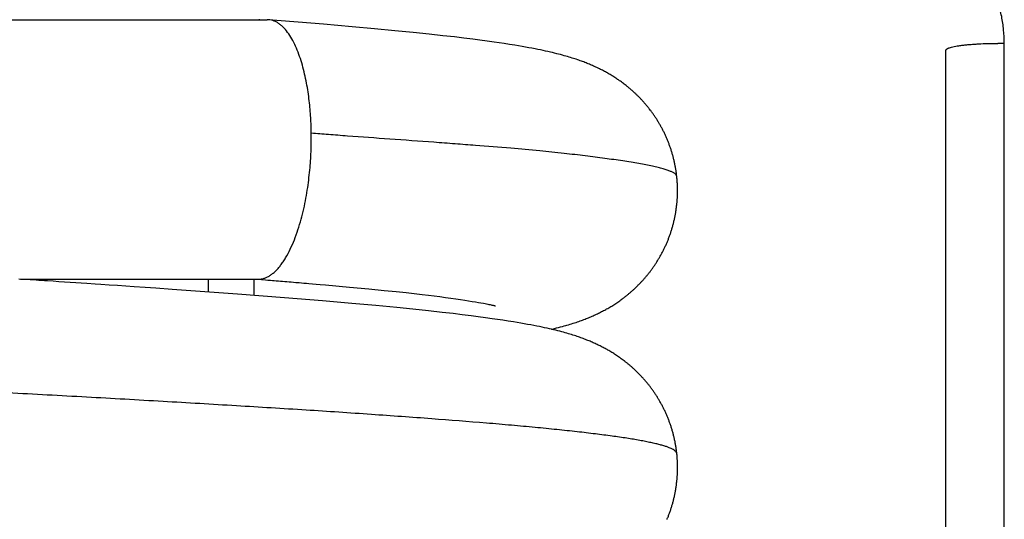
# Model space of a CAD drawing. Header units: millimetres. Extents: x 0 to 210, y 0 to 297.
# Tile 51 of 88: x 128.331 to 129.469, y 159.441 to 160.019. Entities that reach past the tile are written whole.
import ezdxf

# ---------------------------------------------------------------- set-up
doc = ezdxf.new("R2010")
doc.units = ezdxf.units.MM
doc.header["$LTSCALE"] = 19.36
doc.layers.get('0').update_dxf_attribs({"linetype": 'CONTINUOUS'})

msp = doc.modelspace()

# ---------------------------------------------------------------- linework, layer by layer
at = {"color": 7, "linetype": 'Continuous'}
for p, q in [((127.0353, 160.0189), (128.6173, 160.0189)), ((128.6824, 160.0137), (128.619, 160.0188)), ((128.7154, 160.0108), (128.6824, 160.0137)), ((128.7415, 160.0085), (128.7154, 160.0108)), ((128.7648, 160.0062), (128.7415, 160.0085)), ((128.7861, 160.0041), (128.7648, 160.0062)), ((128.8047, 160.0021), (128.7861, 160.0041)), ((128.8205, 160.0004), (128.8047, 160.0021)), ((128.8337, 159.9989), (128.8205, 160.0004)), ((128.8445, 159.9976), (128.8337, 159.9989)), ((128.855, 159.9963), (128.8445, 159.9976)), ((128.8633, 159.9952), (128.855, 159.9963)), ((128.8715, 159.9941), (128.8633, 159.9952)), ((128.8796, 159.993), (128.8715, 159.9941)), ((128.8855, 159.9921), (128.8796, 159.993)), ((128.8914, 159.9912), (128.8855, 159.9921)), ((128.8974, 159.9903), (128.8914, 159.9912)), ((128.9036, 159.9893), (128.8974, 159.9903)), ((128.9078, 159.9886), (128.9036, 159.9893)), ((128.9119, 159.9879), (128.9078, 159.9886)), ((128.9159, 159.9872), (128.9119, 159.9879)), ((128.9197, 159.9865), (128.9159, 159.9872)), ((128.9234, 159.9858), (128.9197, 159.9865)), ((128.9269, 159.9851), (128.9234, 159.9858)), ((128.9302, 159.9845), (128.9269, 159.9851)), ((128.9333, 159.9839), (128.9302, 159.9845)), ((128.9363, 159.9832), (128.9333, 159.9839)), ((128.9392, 159.9826), (128.9363, 159.9832)), ((128.9419, 159.982), (128.9392, 159.9826)), ((128.9446, 159.9814), (128.9419, 159.982)), ((128.9471, 159.9808), (128.9446, 159.9814)), ((128.9496, 159.9802), (128.9471, 159.9808)), ((128.952, 159.9796), (128.9496, 159.9802)), ((128.9542, 159.979), (128.952, 159.9796)), ((128.9564, 159.9785), (128.9542, 159.979)), ((128.9585, 159.9779), (128.9564, 159.9785)), ((128.9606, 159.9773), (128.9585, 159.9779)), ((128.9625, 159.9768), (128.9606, 159.9773)), ((128.9644, 159.9762), (128.9625, 159.9768)), ((128.9663, 159.9757), (128.9644, 159.9762)), ((128.968, 159.9752), (128.9663, 159.9757)), ((128.9698, 159.9746), (128.968, 159.9752)), ((128.9714, 159.9741), (128.9698, 159.9746)), ((128.9731, 159.9736), (128.9714, 159.9741)), ((128.9746, 159.9731), (128.9731, 159.9736)), ((128.9762, 159.9725), (128.9746, 159.9731)), ((128.9777, 159.972), (128.9762, 159.9725)), ((128.9791, 159.9715), (128.9777, 159.972)), ((128.9805, 159.971), (128.9791, 159.9715)), ((128.9819, 159.9705), (128.9805, 159.971)), ((128.9833, 159.97), (128.9819, 159.9705)), ((128.9846, 159.9695), (128.9833, 159.97)), ((128.9859, 159.969), (128.9846, 159.9695)), ((128.9872, 159.9684), (128.9859, 159.969)), ((128.9885, 159.9679), (128.9872, 159.9684)), ((128.9898, 159.9674), (128.9885, 159.9679)), ((128.991, 159.9669), (128.9898, 159.9674)), ((128.9922, 159.9664), (128.991, 159.9669)), ((128.9934, 159.9659), (128.9922, 159.9664)), ((128.9946, 159.9653), (128.9934, 159.9659)), ((128.9958, 159.9648), (128.9946, 159.9653)), ((128.997, 159.9642), (128.9958, 159.9648)), ((128.9982, 159.9637), (128.997, 159.9642)), ((128.9993, 159.9632), (128.9982, 159.9637)), ((129.0005, 159.9626), (128.9993, 159.9632)), ((129.0016, 159.9621), (129.0005, 159.9626)), ((129.0027, 159.9615), (129.0016, 159.9621)), ((129.0038, 159.9609), (129.0027, 159.9615)), ((129.0049, 159.9604), (129.0038, 159.9609)), ((129.0061, 159.9598), (129.0049, 159.9604)), ((129.0072, 159.9592), (129.0061, 159.9598)), ((129.0083, 159.9586), (129.0072, 159.9592)), ((129.0094, 159.958), (129.0083, 159.9586)), ((129.0105, 159.9574), (129.0094, 159.958)), ((129.0115, 159.9567), (129.0105, 159.9574)), ((129.0126, 159.9561), (129.0115, 159.9567)), ((129.0137, 159.9555), (129.0126, 159.9561)), ((129.0148, 159.9548), (129.0137, 159.9555)), ((129.0159, 159.9541), (129.0148, 159.9548)), ((129.017, 159.9535), (129.0159, 159.9541)), ((129.0181, 159.9528), (129.017, 159.9535)), ((129.0192, 159.9521), (129.0181, 159.9528)), ((129.0202, 159.9514), (129.0192, 159.9521)), ((129.0213, 159.9507), (129.0202, 159.9514)), ((129.0224, 159.9499), (129.0213, 159.9507)), ((129.0235, 159.9492), (129.0224, 159.9499)), ((129.0246, 159.9484), (129.0235, 159.9492)), ((129.0257, 159.9477), (129.0246, 159.9484)), ((129.0268, 159.9469), (129.0257, 159.9477)), ((129.0279, 159.9461), (129.0268, 159.9469)), ((129.029, 159.9452), (129.0279, 159.9461)), ((129.0301, 159.9444), (129.029, 159.9452)), ((129.0312, 159.9435), (129.0301, 159.9444)), ((128.3368, 159.7186), (128.3302, 159.7191)), ((128.3324, 159.7189), (128.6071, 159.7189)), ((128.3534, 159.7175), (128.3468, 159.718)), ((128.3699, 159.7165), (128.3633, 159.7169)), ((128.6063, 159.7189), (128.6153, 159.7182)), ((128.6153, 159.7182), (128.6182, 159.7179)), ((128.6182, 159.7179), (128.6213, 159.7177)), ((128.6213, 159.7177), (128.6234, 159.7175)), ((128.6234, 159.7175), (128.6256, 159.7173)), ((128.6256, 159.7173), (128.6279, 159.7171)), ((128.6279, 159.7171), (128.6303, 159.7169)), ((128.6303, 159.7169), (128.6327, 159.7167)), ((128.6327, 159.7167), (128.6351, 159.7165)), ((128.3765, 159.716), (128.3699, 159.7165)), ((128.383, 159.7156), (128.3765, 159.716)), ((128.3895, 159.7152), (128.383, 159.7156)), ((128.396, 159.7147), (128.3895, 159.7152)), ((128.4025, 159.7143), (128.396, 159.7147)), ((128.409, 159.7139), (128.4025, 159.7143)), ((128.4187, 159.7132), (128.409, 159.7139)), ((128.4252, 159.7128), (128.4187, 159.7132)), ((128.4349, 159.7121), (128.4252, 159.7128)), ((128.4445, 159.7115), (128.4349, 159.7121)), ((128.4541, 159.7108), (128.4445, 159.7115)), ((128.4636, 159.7102), (128.4541, 159.7108)), ((128.4763, 159.7093), (128.4636, 159.7102)), ((128.4888, 159.7084), (128.4763, 159.7093)), ((128.5075, 159.7071), (128.4888, 159.7084)), ((128.5829, 159.7016), (128.5075, 159.7071)), ((128.6351, 159.7165), (128.6376, 159.7163)), ((128.6376, 159.7163), (128.6401, 159.7161)), ((128.6401, 159.7161), (128.6426, 159.7159)), ((128.6426, 159.7159), (128.6452, 159.7157)), ((128.6452, 159.7157), (128.6478, 159.7155)), ((128.6478, 159.7155), (128.6504, 159.7152)), ((128.6504, 159.7152), (128.6544, 159.7149)), ((128.6544, 159.7149), (128.6571, 159.7147)), ((128.6571, 159.7147), (128.6598, 159.7144)), ((128.6598, 159.7144), (128.6626, 159.7142)), ((128.6626, 159.7142), (128.6653, 159.714)), ((128.6653, 159.714), (128.6696, 159.7136)), ((128.6696, 159.7136), (128.674, 159.7132)), ((128.674, 159.7132), (128.6785, 159.7128)), ((128.6785, 159.7128), (128.6848, 159.7123)), ((128.6848, 159.7123), (128.7124, 159.7098)), ((128.7124, 159.7098), (128.7348, 159.7077)), ((128.7348, 159.7077), (128.7526, 159.706)), ((128.7526, 159.706), (128.7666, 159.7046)), ((128.6374, 159.6974), (128.5829, 159.7016)), ((128.6812, 159.6938), (128.6374, 159.6974)), ((128.7666, 159.7046), (128.778, 159.7034)), ((128.778, 159.7034), (128.7874, 159.7024)), ((128.7874, 159.7024), (128.7964, 159.7013)), ((128.7964, 159.7013), (128.8039, 159.7004)), ((128.8039, 159.7004), (128.8102, 159.6997)), ((128.8102, 159.6997), (128.8167, 159.6988)), ((128.8167, 159.6988), (128.8236, 159.6979)), ((128.8236, 159.6979), (128.8295, 159.6971)), ((128.8295, 159.6971), (128.8354, 159.6962)), ((128.8354, 159.6962), (128.8409, 159.6954)), ((128.8409, 159.6954), (128.8457, 159.6947)), ((128.8457, 159.6947), (128.8501, 159.694)), ((128.8501, 159.694), (128.8542, 159.6933)), ((129.0237, 159.6932), (129.0248, 159.694)), ((129.0248, 159.694), (129.026, 159.6949)), ((129.026, 159.6949), (129.0271, 159.6957)), ((128.7152, 159.6909), (128.6812, 159.6938)), ((128.7428, 159.6883), (128.7152, 159.6909)), ((128.767, 159.686), (128.7428, 159.6883)), ((128.7857, 159.6841), (128.767, 159.686)), ((128.8039, 159.6822), (128.7857, 159.6841)), ((128.8542, 159.6933), (128.858, 159.6927)), ((128.858, 159.6927), (128.8614, 159.6921)), ((128.8614, 159.6921), (128.8644, 159.6915)), ((128.8644, 159.6915), (128.8672, 159.691)), ((128.8672, 159.691), (128.8691, 159.6907)), ((128.8691, 159.6907), (128.8708, 159.6903)), ((128.8708, 159.6903), (128.8723, 159.69)), ((128.8723, 159.69), (128.8737, 159.6897)), ((128.8737, 159.6897), (128.875, 159.6895)), ((128.875, 159.6895), (128.8761, 159.6892)), ((128.8761, 159.6892), (128.8771, 159.689)), ((128.8771, 159.689), (128.8779, 159.6888)), ((128.8779, 159.6888), (128.8787, 159.6887)), ((128.8787, 159.6887), (128.8793, 159.6885)), ((128.8793, 159.6885), (128.8798, 159.6884)), ((128.8798, 159.6884), (128.8803, 159.6883)), ((128.8803, 159.6883), (128.8806, 159.6882)), ((128.8806, 159.6882), (128.8809, 159.6881)), ((128.8809, 159.6881), (128.8811, 159.6881)), ((128.8811, 159.6881), (128.8811, 159.688)), ((128.8812, 159.688), (128.8812, 159.688)), ((129.005, 159.682), (129.0062, 159.6826)), ((129.0062, 159.6826), (129.0074, 159.6832)), ((129.0074, 159.6832), (129.0086, 159.6839)), ((129.0086, 159.6839), (129.0097, 159.6845)), ((129.0097, 159.6845), (129.0109, 159.6852)), ((129.0109, 159.6852), (129.0121, 159.6858)), ((129.0121, 159.6858), (129.0132, 159.6865)), ((129.0132, 159.6865), (129.0144, 159.6872)), ((129.0144, 159.6872), (129.0155, 159.6879)), ((129.0155, 159.6879), (129.0167, 159.6886)), ((129.0167, 159.6886), (129.0178, 159.6894)), ((129.0178, 159.6894), (129.019, 159.6901)), ((129.019, 159.6901), (129.0202, 159.6909)), ((129.0202, 159.6909), (129.0213, 159.6916)), ((129.0213, 159.6916), (129.0225, 159.6924)), ((129.0225, 159.6924), (129.0237, 159.6932)), ((128.8194, 159.6805), (128.8039, 159.6822)), ((128.8323, 159.6791), (128.8194, 159.6805)), ((128.8428, 159.6778), (128.8323, 159.6791)), ((128.8532, 159.6765), (128.8428, 159.6778)), ((128.8613, 159.6755), (128.8532, 159.6765)), ((128.8695, 159.6744), (128.8613, 159.6755)), ((128.8775, 159.6732), (128.8695, 159.6744)), ((128.8836, 159.6724), (128.8775, 159.6732)), ((128.8896, 159.6715), (128.8836, 159.6724)), ((128.8957, 159.6705), (128.8896, 159.6715)), ((128.979, 159.6707), (128.9805, 159.6712)), ((128.9805, 159.6712), (128.9819, 159.6717)), ((128.9819, 159.6717), (128.9834, 159.6723)), ((128.9834, 159.6723), (128.9848, 159.6728)), ((128.9848, 159.6728), (128.9862, 159.6734)), ((128.9862, 159.6734), (128.9875, 159.6739)), ((128.9875, 159.6739), (128.9888, 159.6744)), ((128.9888, 159.6744), (128.9902, 159.675)), ((128.9902, 159.675), (128.9915, 159.6755)), ((128.9915, 159.6755), (128.9928, 159.6761)), ((128.9928, 159.6761), (128.9941, 159.6767)), ((128.9941, 159.6767), (128.9953, 159.6772)), ((128.9953, 159.6772), (128.9966, 159.6778)), ((128.9966, 159.6778), (128.9978, 159.6784)), ((128.9978, 159.6784), (128.999, 159.679)), ((128.999, 159.679), (129.0002, 159.6795)), ((129.0002, 159.6795), (129.0014, 159.6801)), ((129.0014, 159.6801), (129.0026, 159.6807)), ((129.0026, 159.6807), (129.0038, 159.6814)), ((129.0038, 159.6814), (129.005, 159.682)), ((128.902, 159.6695), (128.8957, 159.6705)), ((128.9062, 159.6688), (128.902, 159.6695)), ((128.9104, 159.6681), (128.9062, 159.6688)), ((128.9145, 159.6674), (128.9104, 159.6681)), ((128.9184, 159.6667), (128.9145, 159.6674)), ((128.9221, 159.666), (128.9184, 159.6667)), ((128.9256, 159.6654), (128.9221, 159.666)), ((128.9289, 159.6647), (128.9256, 159.6654)), ((128.9321, 159.6641), (128.9289, 159.6647)), ((128.9351, 159.6635), (128.9321, 159.6641)), ((128.938, 159.6628), (128.9351, 159.6635)), ((128.9408, 159.6622), (128.938, 159.6628)), ((128.9435, 159.6616), (128.9408, 159.6622)), ((128.9461, 159.661), (128.9435, 159.6616)), ((128.9486, 159.6604), (128.9461, 159.661)), ((128.951, 159.6598), (128.9486, 159.6604)), ((128.9493, 159.6619), (128.9517, 159.6625)), ((128.9533, 159.6593), (128.951, 159.6598)), ((128.9517, 159.6625), (128.9541, 159.6631)), ((128.9541, 159.6631), (128.9564, 159.6637)), ((128.9564, 159.6637), (128.9585, 159.6643)), ((128.9585, 159.6643), (128.9606, 159.6649)), ((128.9606, 159.6649), (128.9627, 159.6654)), ((128.9656, 159.6663), (128.9674, 159.6668)), ((128.9674, 159.6668), (128.9692, 159.6674)), ((128.9692, 159.6674), (128.971, 159.6679)), ((128.971, 159.6679), (128.9727, 159.6685)), ((128.9727, 159.6685), (128.9743, 159.669)), ((128.9743, 159.669), (128.9759, 159.6696)), ((128.9759, 159.6696), (128.9774, 159.6701)), ((128.9774, 159.6701), (128.979, 159.6707)), ((128.9555, 159.6587), (128.9533, 159.6593)), ((128.9577, 159.6581), (128.9555, 159.6587)), ((128.9597, 159.6576), (128.9577, 159.6581)), ((128.9617, 159.657), (128.9597, 159.6576)), ((128.9636, 159.6565), (128.9617, 159.657)), ((128.9655, 159.6559), (128.9636, 159.6565)), ((128.9673, 159.6554), (128.9655, 159.6559)), ((128.969, 159.6548), (128.9673, 159.6554)), ((128.9707, 159.6543), (128.969, 159.6548)), ((128.9724, 159.6538), (128.9707, 159.6543)), ((128.974, 159.6533), (128.9724, 159.6538)), ((128.9755, 159.6527), (128.974, 159.6533)), ((128.977, 159.6522), (128.9755, 159.6527)), ((128.9785, 159.6517), (128.977, 159.6522)), ((128.9799, 159.6512), (128.9785, 159.6517)), ((128.9813, 159.6507), (128.9799, 159.6512)), ((128.9827, 159.6502), (128.9813, 159.6507)), ((128.9841, 159.6497), (128.9827, 159.6502)), ((128.9854, 159.6492), (128.9841, 159.6497)), ((128.9867, 159.6486), (128.9854, 159.6492)), ((128.988, 159.6481), (128.9867, 159.6486)), ((128.9893, 159.6476), (128.988, 159.6481)), ((128.9905, 159.6471), (128.9893, 159.6476)), ((128.9917, 159.6466), (128.9905, 159.6471)), ((128.993, 159.646), (128.9917, 159.6466)), ((128.9942, 159.6455), (128.993, 159.646)), ((128.9954, 159.645), (128.9942, 159.6455)), ((128.9965, 159.6444), (128.9954, 159.645)), ((128.9977, 159.6439), (128.9965, 159.6444)), ((128.9989, 159.6433), (128.9977, 159.6439)), ((129, 159.6428), (128.9989, 159.6433)), ((129.0012, 159.6422), (129, 159.6428)), ((129.0023, 159.6417), (129.0012, 159.6422)), ((129.0034, 159.6411), (129.0023, 159.6417)), ((129.0046, 159.6405), (129.0034, 159.6411)), ((129.0057, 159.6399), (129.0046, 159.6405)), ((129.0068, 159.6393), (129.0057, 159.6399)), ((129.0079, 159.6387), (129.0068, 159.6393)), ((129.009, 159.6381), (129.0079, 159.6387)), ((129.0101, 159.6375), (129.009, 159.6381)), ((129.0112, 159.6369), (129.0101, 159.6375)), ((129.0123, 159.6363), (129.0112, 159.6369)), ((129.0134, 159.6356), (129.0123, 159.6363)), ((129.0145, 159.635), (129.0134, 159.6356)), ((129.0156, 159.6343), (129.0145, 159.635)), ((129.0167, 159.6336), (129.0156, 159.6343)), ((129.0178, 159.6329), (129.0167, 159.6336)), ((129.0189, 159.6322), (129.0178, 159.6329)), ((129.02, 159.6315), (129.0189, 159.6322)), ((129.0211, 159.6308), (129.02, 159.6315)), ((129.0222, 159.6301), (129.0211, 159.6308)), ((129.0233, 159.6293), (129.0222, 159.6301)), ((129.0244, 159.6285), (129.0233, 159.6293)), ((129.0255, 159.6278), (129.0244, 159.6285)), ((129.0266, 159.627), (129.0255, 159.6278)), ((129.0278, 159.6261), (129.0266, 159.627)), ((129.0289, 159.6253), (129.0278, 159.6261))]:
    msp.add_line(p, q, dxfattribs=at)
at = {"color": 9, "linetype": 'Continuous'}
for p, q in [((129.4693, 156.7757), (129.4693, 159.9915)), ((128.5493, 159.7189), (128.5493, 159.7041))]:
    msp.add_line(p, q, dxfattribs=at)
at = {"color": 6, "linetype": 'Continuous'}
for p, q in [((129.4018, 156.7836), (129.4018, 159.9836)), ((128.6018, 159.7189), (128.6018, 159.7002))]:
    msp.add_line(p, q, dxfattribs=at)
msp.add_lwpolyline([(128.6084, 160.0189), (128.6086, 160.0196)], dxfattribs=at)
at = {"color": 7, "linetype": 'Continuous'}
for points in [[(129.0907, 159.8377), (129.0906, 159.8386), (129.0905, 159.8395), (129.0904, 159.8405), (129.0903, 159.8415), (129.0901, 159.8425), (129.09, 159.8435), (129.0899, 159.8445), (129.0897, 159.8454), (129.0895, 159.8464), (129.0894, 159.8474), (129.0892, 159.8484), (129.089, 159.8494), (129.0888, 159.8504), (129.0886, 159.8513), (129.0884, 159.8523), (129.0882, 159.8533), (129.088, 159.8543), (129.0878, 159.8552), (129.0876, 159.8562), (129.0873, 159.8572), (129.0871, 159.8582), (129.0869, 159.8591), (129.0866, 159.8601), (129.0864, 159.861), (129.0861, 159.862), (129.0858, 159.863), (129.0856, 159.8639), (129.0853, 159.8649), (129.085, 159.8658), (129.0847, 159.8668), (129.0844, 159.8677), (129.0841, 159.8687), (129.0838, 159.8696), (129.0835, 159.8706), (129.0831, 159.8715), (129.0828, 159.8724), (129.0825, 159.8734), (129.0821, 159.8743), (129.0818, 159.8752), (129.0814, 159.8761), (129.0811, 159.8771), (129.0807, 159.878), (129.0804, 159.8789), (129.08, 159.8798), (129.0796, 159.8807), (129.0792, 159.8816), (129.0788, 159.8825), (129.0784, 159.8834), (129.078, 159.8843), (129.0776, 159.8852), (129.0772, 159.8861), (129.0768, 159.887), (129.0764, 159.8879), (129.076, 159.8887), (129.0755, 159.8896), (129.0751, 159.8905), (129.0746, 159.8913), (129.0742, 159.8922), (129.0737, 159.8931), (129.0733, 159.8939), (129.0728, 159.8948), (129.0724, 159.8956), (129.0719, 159.8965), (129.0714, 159.8973), (129.0709, 159.8981), (129.0705, 159.899), (129.07, 159.8998), (129.0695, 159.9006), (129.069, 159.9014), (129.0685, 159.9022), (129.068, 159.903), (129.0675, 159.9038), (129.067, 159.9046), (129.0664, 159.9054), (129.0659, 159.9062), (129.0654, 159.907), (129.0649, 159.9078), (129.0643, 159.9085), (129.0638, 159.9093), (129.0633, 159.9101), (129.0627, 159.9108), (129.0622, 159.9116), (129.0617, 159.9123), (129.0611, 159.9131), (129.0606, 159.9138), (129.06, 159.9145), (129.0594, 159.9153), (129.0589, 159.916), (129.0583, 159.9167), (129.0578, 159.9174), (129.0572, 159.9181), (129.0566, 159.9188), (129.0561, 159.9195), (129.0555, 159.9202), (129.0549, 159.9209), (129.0543, 159.9215), (129.0537, 159.9222), (129.0532, 159.9229), (129.0526, 159.9235), (129.052, 159.9242), (129.0514, 159.9248), (129.0508, 159.9255), (129.0503, 159.9261), (129.0497, 159.9267), (129.0491, 159.9274), (129.0485, 159.928), (129.0479, 159.9286), (129.0473, 159.9292), (129.0467, 159.9298), (129.0461, 159.9304), (129.0455, 159.931), (129.0449, 159.9316), (129.0443, 159.9321), (129.0438, 159.9327), (129.0432, 159.9333), (129.0426, 159.9338), (129.042, 159.9344), (129.0414, 159.9349), (129.0409, 159.9354), (129.0403, 159.9359), (129.0397, 159.9365), (129.0391, 159.937), (129.0386, 159.9375), (129.038, 159.938), (129.0374, 159.9385), (129.0368, 159.939), (129.0363, 159.9394), (129.0357, 159.9399), (129.0351, 159.9404), (129.0346, 159.9409), (129.034, 159.9413), (129.0335, 159.9418), (129.0329, 159.9422), (129.0323, 159.9427), (129.0312, 159.9435)], [(129.0271, 159.6957), (129.0277, 159.6961), (129.0283, 159.6966), (129.0289, 159.697), (129.0295, 159.6975), (129.0301, 159.6979), (129.0307, 159.6984), (129.0313, 159.6988), (129.0319, 159.6993), (129.0324, 159.6998), (129.033, 159.7002), (129.0336, 159.7007), (129.0342, 159.7012), (129.0348, 159.7017), (129.0354, 159.7022), (129.036, 159.7027), (129.0366, 159.7032), (129.0372, 159.7037), (129.0378, 159.7042), (129.0384, 159.7048), (129.039, 159.7053), (129.0396, 159.7058), (129.0402, 159.7064), (129.0408, 159.7069), (129.0414, 159.7075), (129.0421, 159.7081), (129.0427, 159.7086), (129.0433, 159.7092), (129.0439, 159.7098), (129.0445, 159.7104), (129.0451, 159.711), (129.0457, 159.7116), (129.0463, 159.7122), (129.0469, 159.7128), (129.0475, 159.7134), (129.0481, 159.714), (129.0487, 159.7147), (129.0493, 159.7153), (129.0499, 159.7159), (129.0505, 159.7166), (129.0511, 159.7172), (129.0517, 159.7179), (129.0523, 159.7185), (129.0529, 159.7192), (129.0535, 159.7199), (129.0541, 159.7205), (129.0546, 159.7212), (129.0552, 159.7219), (129.0558, 159.7226), (129.0564, 159.7233), (129.0569, 159.724), (129.0575, 159.7247), (129.0581, 159.7254), (129.0587, 159.7261), (129.0592, 159.7269), (129.0598, 159.7276), (129.0603, 159.7283), (129.0609, 159.7291), (129.0614, 159.7298), (129.062, 159.7306), (129.0625, 159.7313), (129.0631, 159.7321), (129.0636, 159.7328), (129.0642, 159.7336), (129.0647, 159.7344), (129.0652, 159.7352), (129.0658, 159.736), (129.0663, 159.7368), (129.0668, 159.7375), (129.0673, 159.7383), (129.0678, 159.7391), (129.0683, 159.74), (129.0688, 159.7408), (129.0693, 159.7416), (129.0698, 159.7424), (129.0703, 159.7432), (129.0708, 159.7441), (129.0713, 159.7449), (129.0717, 159.7457), (129.0722, 159.7466), (129.0727, 159.7474), (129.0732, 159.7483), (129.0736, 159.7491), (129.0741, 159.75), (129.0745, 159.7509), (129.075, 159.7517), (129.0754, 159.7526), (129.0758, 159.7535), (129.0763, 159.7543), (129.0767, 159.7552), (129.0771, 159.7561), (129.0775, 159.757), (129.0779, 159.7579), (129.0783, 159.7588), (129.0787, 159.7597), (129.0791, 159.7606), (129.0795, 159.7615), (129.0799, 159.7624), (129.0803, 159.7633), (129.0806, 159.7642), (129.081, 159.7652), (129.0813, 159.7661), (129.0817, 159.767), (129.082, 159.7679), (129.0824, 159.7689), (129.0827, 159.7698), (129.0831, 159.7707), (129.0834, 159.7717), (129.0837, 159.7726), (129.084, 159.7735), (129.0843, 159.7745), (129.0846, 159.7754), (129.0849, 159.7764), (129.0852, 159.7773), (129.0855, 159.7783), (129.0858, 159.7793), (129.086, 159.7802), (129.0863, 159.7812), (129.0865, 159.7821), (129.0868, 159.7831), (129.087, 159.7841), (129.0873, 159.785), (129.0875, 159.786), (129.0877, 159.787), (129.088, 159.7879), (129.0882, 159.7889), (129.0884, 159.7899), (129.0886, 159.7909), (129.0888, 159.7918), (129.089, 159.7928), (129.0891, 159.7938), (129.0893, 159.7948), (129.0895, 159.7958), (129.0897, 159.7968), (129.0898, 159.7977), (129.09, 159.7987), (129.0901, 159.7997), (129.0902, 159.8007), (129.0904, 159.8017), (129.0905, 159.8027), (129.0906, 159.8037), (129.0907, 159.8047), (129.0908, 159.8057), (129.0909, 159.8067), (129.091, 159.8077), (129.0911, 159.8087), (129.0912, 159.8097), (129.0913, 159.8107), (129.0913, 159.8117), (129.0914, 159.8127), (129.0914, 159.8137), (129.0915, 159.8147), (129.0915, 159.8157), (129.0916, 159.8167), (129.0916, 159.8177), (129.0916, 159.8187), (129.0916, 159.8197), (129.0916, 159.8207), (129.0916, 159.8217), (129.0916, 159.8227), (129.0916, 159.8237), (129.0916, 159.8247), (129.0916, 159.8257), (129.0915, 159.8267), (129.0915, 159.8277), (129.0914, 159.8287), (129.0914, 159.8297), (129.0913, 159.8307), (129.0913, 159.8317), (129.0912, 159.8327), (129.0911, 159.8337), (129.091, 159.8347), (129.0909, 159.8357), (129.0908, 159.8367), (129.0907, 159.8377)], [(128.3468, 159.718), (128.3435, 159.7182), (128.3368, 159.7186)], [(128.3633, 159.7169), (128.36, 159.7171), (128.3534, 159.7175)], [(128.9458, 159.6611), (128.9468, 159.6613), (128.9493, 159.6619)], [(128.9627, 159.6654), (128.9636, 159.6657), (128.9656, 159.6663)], [(129.0908, 159.5175), (129.0907, 159.5184), (129.0905, 159.5194), (129.0904, 159.5203), (129.0903, 159.5213), (129.0902, 159.5223), (129.09, 159.5233), (129.0899, 159.5243), (129.0897, 159.5253), (129.0896, 159.5263), (129.0894, 159.5273), (129.0892, 159.5283), (129.089, 159.5292), (129.0888, 159.5302), (129.0887, 159.5312), (129.0885, 159.5322), (129.0882, 159.5332), (129.088, 159.5342), (129.0878, 159.5351), (129.0876, 159.5361), (129.0874, 159.5371), (129.0871, 159.5381), (129.0869, 159.539), (129.0866, 159.54), (129.0864, 159.541), (129.0861, 159.5419), (129.0858, 159.5429), (129.0856, 159.5438), (129.0853, 159.5448), (129.085, 159.5458), (129.0847, 159.5467), (129.0844, 159.5477), (129.0841, 159.5486), (129.0838, 159.5496), (129.0835, 159.5505), (129.0831, 159.5515), (129.0828, 159.5524), (129.0825, 159.5533), (129.0821, 159.5543), (129.0818, 159.5552), (129.0814, 159.5561), (129.0811, 159.557), (129.0807, 159.558), (129.0803, 159.5589), (129.08, 159.5598), (129.0796, 159.5607), (129.0792, 159.5616), (129.0788, 159.5625), (129.0784, 159.5634), (129.078, 159.5643), (129.0776, 159.5652), (129.0772, 159.5661), (129.0768, 159.567), (129.0763, 159.5679), (129.0759, 159.5688), (129.0755, 159.5697), (129.075, 159.5705), (129.0746, 159.5714), (129.0741, 159.5723), (129.0737, 159.5731), (129.0732, 159.574), (129.0728, 159.5748), (129.0723, 159.5757), (129.0718, 159.5765), (129.0713, 159.5774), (129.0709, 159.5782), (129.0704, 159.579), (129.0699, 159.5799), (129.0694, 159.5807), (129.0689, 159.5815), (129.0684, 159.5823), (129.0679, 159.5831), (129.0674, 159.584), (129.0668, 159.5848), (129.0663, 159.5856), (129.0658, 159.5863), (129.0653, 159.5871), (129.0647, 159.5879), (129.0642, 159.5887), (129.0637, 159.5895), (129.0631, 159.5902), (129.0626, 159.591), (129.062, 159.5917), (129.0615, 159.5925), (129.0609, 159.5932), (129.0604, 159.594), (129.0598, 159.5947), (129.0592, 159.5955), (129.0587, 159.5962), (129.0581, 159.5969), (129.0575, 159.5976), (129.057, 159.5983), (129.0564, 159.599), (129.0558, 159.5997), (129.0552, 159.6004), (129.0547, 159.6011), (129.0541, 159.6018), (129.0535, 159.6025), (129.0529, 159.6031), (129.0523, 159.6038), (129.0517, 159.6045), (129.0511, 159.6051), (129.0505, 159.6058), (129.0499, 159.6064), (129.0493, 159.607), (129.0487, 159.6077), (129.0481, 159.6083), (129.0475, 159.6089), (129.0469, 159.6095), (129.0463, 159.6101), (129.0457, 159.6107), (129.0451, 159.6113), (129.0445, 159.6119), (129.0439, 159.6125), (129.0433, 159.6131), (129.0428, 159.6136), (129.0422, 159.6142), (129.0416, 159.6147), (129.041, 159.6153), (129.0404, 159.6158), (129.0398, 159.6163), (129.0392, 159.6168), (129.0387, 159.6174), (129.0381, 159.6179), (129.0375, 159.6184), (129.0369, 159.6189), (129.0363, 159.6194), (129.0357, 159.6199), (129.0352, 159.6203), (129.0346, 159.6208), (129.034, 159.6213), (129.0335, 159.6217), (129.0329, 159.6222), (129.0323, 159.6227), (129.0317, 159.6231), (129.0312, 159.6235), (129.0306, 159.624), (129.03, 159.6244), (129.0289, 159.6253)], [(129.0795, 159.4412), (129.0798, 159.4421), (129.0802, 159.443), (129.0806, 159.4439), (129.081, 159.4449), (129.0813, 159.4458), (129.0817, 159.4467), (129.082, 159.4476), (129.0824, 159.4486), (129.0827, 159.4495), (129.083, 159.4504), (129.0834, 159.4514), (129.0837, 159.4523), (129.084, 159.4533), (129.0843, 159.4542), (129.0846, 159.4552), (129.0849, 159.4561), (129.0852, 159.4571), (129.0855, 159.458), (129.0857, 159.459), (129.086, 159.4599), (129.0863, 159.4609), (129.0865, 159.4619), (129.0868, 159.4628), (129.087, 159.4638), (129.0873, 159.4648), (129.0875, 159.4657), (129.0877, 159.4667), (129.088, 159.4677), (129.0882, 159.4687), (129.0884, 159.4697), (129.0886, 159.4706), (129.0888, 159.4716), (129.089, 159.4726), (129.0892, 159.4736), (129.0893, 159.4746), (129.0895, 159.4756), (129.0897, 159.4766), (129.0898, 159.4775), (129.09, 159.4785), (129.0901, 159.4795), (129.0903, 159.4805), (129.0904, 159.4815), (129.0905, 159.4825), (129.0906, 159.4835), (129.0907, 159.4845), (129.0908, 159.4855), (129.0909, 159.4865), (129.091, 159.4875), (129.0911, 159.4885), (129.0912, 159.4895), (129.0913, 159.4905), (129.0913, 159.4915), (129.0914, 159.4925), (129.0915, 159.4935), (129.0915, 159.4945), (129.0915, 159.4955), (129.0916, 159.4965), (129.0916, 159.4975), (129.0916, 159.4985), (129.0916, 159.4995), (129.0916, 159.5005), (129.0916, 159.5016), (129.0916, 159.5026), (129.0916, 159.5036), (129.0916, 159.5046), (129.0916, 159.5056), (129.0915, 159.5066), (129.0915, 159.5076), (129.0915, 159.5086), (129.0914, 159.5096), (129.0913, 159.5106), (129.0913, 159.5116), (129.0912, 159.5126), (129.0911, 159.5136), (129.091, 159.5146), (129.091, 159.5156), (129.0909, 159.5166), (129.0908, 159.5175)]]:
    msp.add_lwpolyline(points, dxfattribs=at)
for centre, radius, start, end in [((128.6173, 159.9981), 0.0208, 85.4824, 89.9986), ((128.2675, 159.8825), 0.4008, 358.0518, 0.7219)]:
    msp.add_arc(centre, radius, start, end, dxfattribs=at)
at = {"color": 9, "linetype": 'Continuous'}
msp.add_arc((129.4618, 159.5391), 0.4524, 89.0574, 90, dxfattribs=at)
for points, knots in [([(129.4693, 159.9915), (129.4693, 159.9967), (129.4688, 160.0071), (129.4665, 160.0227), (129.4626, 160.0379), (129.4573, 160.0528), (129.4507, 160.0671), (129.4427, 160.0807), (129.4333, 160.0934), (129.4228, 160.1052), (129.4111, 160.1158), (129.3984, 160.1253), (129.3872, 160.1321), (129.3778, 160.1368), (129.3706, 160.14), (129.3632, 160.1429), (129.3533, 160.1462), (129.3405, 160.1494), (129.325, 160.1517), (129.3145, 160.1522), (129.3093, 160.1522)], [0, 0, 0, 0, 0.062187, 0.124465, 0.186835, 0.24929, 0.311817, 0.374407, 0.437047, 0.499723, 0.562413, 0.625096, 0.687751, 0.719071, 0.750377, 0.781666, 0.812937, 0.875392, 0.937749, 1, 1, 1, 1]), ([(129.4018, 159.9836), (129.4018, 159.9837), (129.4019, 159.984), (129.4021, 159.9843), (129.4024, 159.9847), (129.4028, 159.985), (129.4034, 159.9854), (129.4041, 159.9858), (129.4049, 159.9861), (129.4063, 159.9866), (129.4085, 159.9872), (129.4115, 159.9879), (129.415, 159.9886), (129.4191, 159.9892), (129.4237, 159.9897), (129.4286, 159.9902), (129.4339, 159.9906), (129.4413, 159.9911), (129.4506, 159.9914), (129.4581, 159.9915), (129.4618, 159.9915)], [0, 0, 0, 0, 0.005679, 0.012044, 0.019581, 0.02865, 0.039513, 0.05234, 0.067248, 0.084326, 0.125258, 0.175293, 0.23425, 0.301597, 0.376443, 0.457702, 0.543996, 0.633886, 0.81841, 1, 1, 1, 1]), ([(129.0907, 159.8377), (129.0907, 159.8379), (129.0906, 159.8384), (129.0902, 159.8392), (129.0896, 159.8399), (129.0888, 159.8407), (129.0878, 159.8414), (129.0866, 159.8422), (129.0851, 159.8429), (129.0828, 159.8439), (129.0794, 159.8452), (129.0746, 159.8467), (129.0689, 159.8482), (129.0623, 159.8497), (129.0549, 159.8512), (129.0467, 159.8527), (129.0377, 159.8542), (129.0246, 159.8562), (129.0108, 159.8581), (128.9963, 159.86), (128.9848, 159.8615), (128.9728, 159.8629), (128.9553, 159.8649), (128.9306, 159.8674), (128.8965, 159.8705), (128.8639, 159.8731), (128.8343, 159.8753), (128.8013, 159.8778), (128.7597, 159.8808), (128.7191, 159.8837), (128.6888, 159.886), (128.6749, 159.8871), (128.6683, 159.8876)], [0, 0, 0, 0, 0.001788, 0.003742, 0.005953, 0.008489, 0.011398, 0.014712, 0.018456, 0.022649, 0.032432, 0.044155, 0.057886, 0.073671, 0.091431, 0.111006, 0.132231, 0.154939, 0.204132, 0.230277, 0.257247, 0.285247, 0.314808, 0.380774, 0.45948, 0.555237, 0.610001, 0.667888, 0.78726, 0.90181, 0.953671, 1, 1, 1, 1]), ([(129.0908, 159.5175), (129.0907, 159.5177), (129.0906, 159.5181), (129.0903, 159.5188), (129.0899, 159.5194), (129.0893, 159.52), (129.0886, 159.5206), (129.0874, 159.5215), (129.0855, 159.5226), (129.0828, 159.5238), (129.0795, 159.5251), (129.0756, 159.5263), (129.0712, 159.5276), (129.0662, 159.5288), (129.0606, 159.53), (129.0545, 159.5313), (129.0453, 159.533), (129.0324, 159.5352), (129.0153, 159.5376), (128.9961, 159.5401), (128.9749, 159.5426), (128.9516, 159.5451), (128.9264, 159.5476), (128.8992, 159.5501), (128.8594, 159.5535), (128.8054, 159.5577), (128.7359, 159.5627), (128.6606, 159.5677), (128.5803, 159.5726), (128.4958, 159.5776), (128.4078, 159.5826), (128.3172, 159.5875), (128.2248, 159.5925), (128.1316, 159.5975), (128.0384, 159.6025), (127.9462, 159.6074), (127.8559, 159.6124), (127.7683, 159.6174), (127.6841, 159.6224), (127.6044, 159.6273), (127.5297, 159.6323), (127.4711, 159.6365), (127.4273, 159.6399), (127.397, 159.6424), (127.3684, 159.6449), (127.3417, 159.6474), (127.3169, 159.6499), (127.2941, 159.6524), (127.2733, 159.6549), (127.2545, 159.6573), (127.2379, 159.6598), (127.2255, 159.662), (127.2166, 159.6637), (127.2107, 159.6649), (127.2054, 159.6662), (127.2007, 159.6674), (127.1966, 159.6687), (127.193, 159.6699), (127.1899, 159.6711), (127.1878, 159.6722), (127.1864, 159.6731), (127.1855, 159.6737), (127.1848, 159.6743), (127.1842, 159.6749), (127.1837, 159.6756), (127.1834, 159.6762), (127.1833, 159.6768), (127.1833, 159.6773), (127.1833, 159.6775)], [0, 0, 0, 0, 0.000332, 0.000689, 0.001082, 0.001522, 0.002016, 0.002568, 0.003861, 0.005421, 0.007254, 0.009367, 0.01176, 0.014437, 0.017396, 0.020637, 0.02416, 0.032048, 0.041046, 0.051133, 0.062286, 0.074482, 0.087698, 0.101902, 0.11706, 0.150095, 0.186505, 0.225917, 0.267931, 0.312149, 0.358174, 0.405589, 0.453925, 0.5027, 0.551436, 0.599658, 0.646905, 0.69275, 0.73677, 0.778534, 0.81761, 0.853612, 0.87036, 0.886221, 0.901157, 0.915134, 0.928122, 0.940092, 0.951011, 0.960853, 0.9696, 0.977234, 0.980629, 0.983742, 0.986569, 0.989112, 0.99137, 0.993346, 0.995045, 0.996474, 0.997091, 0.997646, 0.998143, 0.998586, 0.998982, 0.999341, 0.999675, 1, 1, 1, 1])]:
    msp.add_open_spline(points, degree=3, knots=knots, dxfattribs=at)
at = {"color": 7, "linetype": 'Continuous'}
for points, knots in [([(128.6683, 159.8876), (128.6682, 159.8936), (128.6678, 159.9061), (128.6661, 159.9255), (128.6636, 159.9424), (128.6607, 159.9561), (128.6581, 159.9664), (128.655, 159.9764), (128.6513, 159.9858), (128.6472, 159.9946), (128.6425, 160.0024), (128.6381, 160.008), (128.6343, 160.0117), (128.6314, 160.0141), (128.6284, 160.016), (128.6253, 160.0174), (128.6222, 160.0184), (128.62, 160.0188), (128.619, 160.0188)], [0, 0, 0, 0, 0.121289, 0.253211, 0.39315, 0.464739, 0.536349, 0.607011, 0.675647, 0.741136, 0.802435, 0.858754, 0.884957, 0.909879, 0.933625, 0.956374, 0.978388, 1, 1, 1, 1]), ([(128.6071, 159.7189), (128.6082, 159.7189), (128.6105, 159.7191), (128.6138, 159.7199), (128.6171, 159.7212), (128.6204, 159.723), (128.6237, 159.7254), (128.6269, 159.7282), (128.63, 159.7314), (128.633, 159.7351), (128.6359, 159.7392), (128.6398, 159.7453), (128.6442, 159.7536), (128.6489, 159.7645), (128.6531, 159.7761), (128.6566, 159.7881), (128.6597, 159.8003), (128.6622, 159.8126), (128.6648, 159.8284), (128.667, 159.8471), (128.6679, 159.8619), (128.6681, 159.8689)], [0, 0, 0, 0, 0.019274, 0.039093, 0.059792, 0.081646, 0.104856, 0.129551, 0.155791, 0.183578, 0.212867, 0.243574, 0.30875, 0.377999, 0.450031, 0.52355, 0.597353, 0.670387, 0.741785, 0.877124, 1, 1, 1, 1])]:
    msp.add_open_spline(points, degree=3, knots=knots, dxfattribs=at)

doc.saveas('drawing.dxf')
